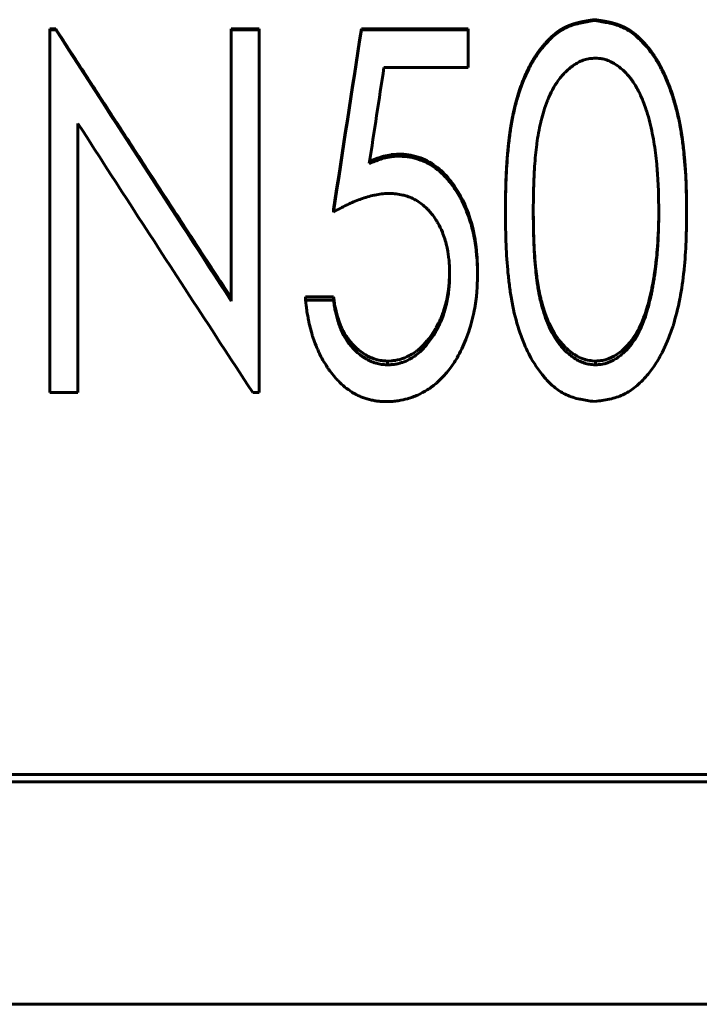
# Model space of a CAD drawing. Header units: millimetres. Extents: x 0 to 420, y 0 to 297.
# Tile 6 of 22: x 113 to 122, y 155 to 167. Entities that reach past the tile are written whole.
import ezdxf

# ---------------------------------------------------------------- set-up
doc = ezdxf.new("R2010")
doc.units = ezdxf.units.MM
doc.linetypes.add('K5LT_BASIC', pattern=[0])
doc.layers.add('Системный слой (1)', color=7, linetype='Continuous', true_color=0x6c6c6c)

# ---------------------------------------------------------------- blocks, each defined once
blk = doc.blocks.new('U9')
at = {"layer": 'Системный слой (1)', "color": 150, "linetype": 'K5LT_BASIC', "lineweight": 60, "true_color": 0x0080ff}
for p, q in [((121.213, 164.553), (121.214, 164.622)), ((121.214, 164.622), (121.214, 164.626)), ((121.211, 164.436), (121.212, 164.502)), ((121.212, 164.502), (121.212, 164.502)), ((121.212, 164.502), (121.212, 164.502)), ((121.213, 164.525), (121.213, 164.553)), ((121.213, 164.513), (121.213, 164.525)), ((121.213, 164.507), (121.213, 164.513)), ((121.213, 164.504), (121.213, 164.507)), ((121.213, 164.503), (121.213, 164.504)), ((121.212, 164.502), (121.213, 164.503)), ((121.212, 164.502), (121.212, 164.502)), ((121.204, 164.276), (121.207, 164.338)), ((121.207, 164.338), (121.208, 164.361)), ((121.208, 164.365), (121.209, 164.37)), ((121.208, 164.363), (121.208, 164.365)), ((121.208, 164.362), (121.208, 164.363)), ((121.208, 164.361), (121.208, 164.362)), ((121.208, 164.361), (121.208, 164.361)), ((121.208, 164.361), (121.208, 164.361)), ((121.209, 164.38), (121.21, 164.399)), ((121.209, 164.37), (121.209, 164.38)), ((121.21, 164.399), (121.211, 164.436)), ((121.199, 164.193), (121.201, 164.22)), ((121.201, 164.226), (121.202, 164.233)), ((121.201, 164.223), (121.201, 164.226)), ((121.201, 164.221), (121.201, 164.223)), ((121.201, 164.22), (121.201, 164.221)), ((121.201, 164.22), (121.201, 164.22)), ((121.201, 164.22), (121.201, 164.22)), ((121.201, 164.22), (121.201, 164.22)), ((121.202, 164.247), (121.204, 164.276)), ((121.202, 164.233), (121.202, 164.247)), ((121.189, 164.087), (121.19, 164.094)), ((121.19, 164.094), (121.192, 164.109)), ((121.192, 164.109), (121.194, 164.138)), ((121.194, 164.138), (121.199, 164.193)), ((121.176, 163.962), (121.179, 163.988)), ((121.179, 163.988), (121.185, 164.045)), ((121.185, 164.045), (121.189, 164.079)), ((121.189, 164.083), (121.189, 164.087)), ((121.189, 164.081), (121.189, 164.083)), ((121.189, 164.08), (121.189, 164.081)), ((121.189, 164.079), (121.189, 164.08)), ((121.189, 164.08), (121.189, 164.08)), ((121.189, 164.079), (121.189, 164.079)), ((121.157, 163.828), (121.162, 163.856)), ((121.162, 163.856), (121.169, 163.909)), ((121.169, 163.909), (121.173, 163.939)), ((121.173, 163.94), (121.174, 163.942)), ((121.173, 163.939), (121.173, 163.94)), ((121.173, 163.94), (121.173, 163.94)), ((121.173, 163.939), (121.173, 163.939)), ((121.173, 163.939), (121.173, 163.939)), ((121.174, 163.945), (121.175, 163.95)), ((121.174, 163.942), (121.174, 163.945)), ((121.175, 163.95), (121.176, 163.962)), ((121.133, 163.691), (121.14, 163.726)), ((121.14, 163.726), (121.153, 163.8)), ((121.153, 163.803), (121.154, 163.807)), ((121.153, 163.801), (121.153, 163.803)), ((121.153, 163.8), (121.153, 163.801)), ((121.153, 163.8), (121.153, 163.8)), ((121.153, 163.8), (121.153, 163.8)), ((121.153, 163.8), (121.153, 163.8)), ((121.154, 163.807), (121.155, 163.814)), ((121.155, 163.814), (121.157, 163.828)), ((121.096, 163.524), (121.128, 163.661)), ((121.128, 163.665), (121.129, 163.668)), ((121.128, 163.663), (121.128, 163.665)), ((121.128, 163.662), (121.128, 163.663)), ((121.128, 163.661), (121.128, 163.662)), ((121.128, 163.661), (121.128, 163.661)), ((121.128, 163.661), (121.128, 163.661)), ((121.128, 163.661), (121.128, 163.661)), ((121.129, 163.668), (121.13, 163.676)), ((121.13, 163.676), (121.133, 163.691))]:
    blk.add_line(p, q, dxfattribs=at)
blk = doc.blocks.new('U23')
at = {"layer": 'Системный слой (1)', "color": 150, "linetype": 'K5LT_BASIC', "lineweight": 60, "true_color": 0x0080ff}
for p, q in [((119.656, 164.627), (119.657, 164.499)), ((119.657, 164.499), (119.657, 164.498)), ((119.657, 164.498), (119.657, 164.498)), ((119.657, 164.498), (119.657, 164.498)), ((119.657, 164.498), (119.658, 164.497)), ((119.658, 164.497), (119.658, 164.495)), ((119.658, 164.495), (119.658, 164.491)), ((119.658, 164.491), (119.658, 164.484)), ((119.658, 164.484), (119.658, 164.469)), ((119.658, 164.469), (119.659, 164.439)), ((119.659, 164.439), (119.66, 164.375)), ((119.66, 164.375), (119.66, 164.367)), ((119.66, 164.367), (119.66, 164.367)), ((119.66, 164.367), (119.66, 164.367)), ((119.66, 164.367), (119.66, 164.366)), ((119.66, 164.366), (119.66, 164.364)), ((119.66, 164.364), (119.66, 164.361)), ((119.66, 164.361), (119.661, 164.354)), ((119.661, 164.354), (119.661, 164.34)), ((119.661, 164.34), (119.662, 164.313)), ((119.662, 164.313), (119.664, 164.262)), ((119.664, 164.262), (119.668, 164.169)), ((119.668, 164.169), (119.673, 164.089)), ((119.673, 164.089), (119.673, 164.089)), ((119.673, 164.089), (119.673, 164.088)), ((119.673, 164.088), (119.673, 164.087)), ((119.673, 164.087), (119.673, 164.086)), ((119.673, 164.086), (119.674, 164.082)), ((119.674, 164.082), (119.674, 164.076)), ((119.674, 164.076), (119.675, 164.062)), ((119.675, 164.062), (119.677, 164.036)), ((119.677, 164.036), (119.681, 163.988)), ((119.681, 163.988), (119.689, 163.902)), ((119.689, 163.902), (119.699, 163.813)), ((119.699, 163.813), (119.699, 163.813)), ((119.699, 163.813), (119.699, 163.813)), ((119.699, 163.813), (119.699, 163.812)), ((119.699, 163.812), (119.7, 163.811)), ((119.7, 163.811), (119.7, 163.808)), ((119.7, 163.808), (119.701, 163.802)), ((119.701, 163.802), (119.702, 163.791)), ((119.702, 163.791), (119.706, 163.769)), ((119.706, 163.769), (119.712, 163.726)), ((119.712, 163.726), (119.72, 163.676)), ((119.72, 163.676), (119.72, 163.675)), ((119.72, 163.675), (119.721, 163.675)), ((119.721, 163.675), (119.721, 163.674)), ((119.721, 163.674), (119.721, 163.673)), ((119.721, 163.673), (119.721, 163.67)), ((119.721, 163.67), (119.722, 163.664)), ((119.722, 163.664), (119.725, 163.652)), ((119.725, 163.652), (119.729, 163.629)), ((119.729, 163.629), (119.738, 163.585)), ((119.738, 163.585), (119.748, 163.542)), ((119.748, 163.542), (119.748, 163.541)), ((119.748, 163.541), (119.748, 163.541)), ((119.748, 163.541), (119.749, 163.54)), ((119.749, 163.54), (119.749, 163.539)), ((119.749, 163.539), (119.75, 163.535)), ((119.75, 163.535), (119.751, 163.529)), ((119.751, 163.529), (119.755, 163.517)), ((119.755, 163.517), (119.761, 163.492)), ((119.761, 163.492), (119.775, 163.444)), ((119.775, 163.444), (119.804, 163.353)), ((119.804, 163.353), (119.833, 163.279)), ((119.833, 163.279), (119.833, 163.279)), ((119.833, 163.279), (119.833, 163.278)), ((119.833, 163.278), (119.833, 163.277)), ((119.833, 163.277), (119.834, 163.276)), ((119.834, 163.276), (119.835, 163.273)), ((119.835, 163.273), (119.838, 163.267)), ((119.838, 163.267), (119.843, 163.255)), ((119.843, 163.255), (119.853, 163.232)), ((119.853, 163.232), (119.874, 163.188)), ((119.874, 163.188), (119.919, 163.107)), ((119.919, 163.107), (119.966, 163.037)), ((119.966, 163.037), (119.966, 163.037)), ((119.966, 163.037), (119.966, 163.037)), ((119.966, 163.037), (119.967, 163.036)), ((119.967, 163.036), (119.967, 163.035)), ((119.967, 163.035), (119.969, 163.033)), ((119.969, 163.033), (119.973, 163.028)), ((119.973, 163.028), (119.979, 163.019)), ((119.979, 163.019), (119.994, 163.002)), ((119.994, 163.002), (120.023, 162.968)), ((120.023, 162.968), (120.057, 162.933)), ((120.057, 162.933), (120.057, 162.933)), ((120.057, 162.933), (120.057, 162.933)), ((120.057, 162.933), (120.058, 162.932)), ((120.058, 162.932), (120.059, 162.931)), ((120.059, 162.931), (120.061, 162.929)), ((120.061, 162.929), (120.065, 162.925)), ((120.065, 162.925), (120.074, 162.917)), ((120.074, 162.917), (120.09, 162.902)), ((120.09, 162.902), (120.125, 162.875)), ((120.125, 162.875), (120.165, 162.846)), ((120.165, 162.846), (120.165, 162.846)), ((120.165, 162.846), (120.166, 162.846)), ((120.166, 162.846), (120.166, 162.845)), ((120.166, 162.845), (120.167, 162.845)), ((120.167, 162.845), (120.17, 162.843)), ((120.17, 162.843), (120.175, 162.84)), ((120.175, 162.84), (120.184, 162.834)), ((120.184, 162.834), (120.203, 162.824)), ((120.203, 162.824), (120.24, 162.805)), ((120.24, 162.805), (120.29, 162.785)), ((120.29, 162.785), (120.29, 162.785)), ((120.29, 162.785), (120.291, 162.785)), ((120.291, 162.785), (120.291, 162.785)), ((120.291, 162.785), (120.292, 162.785)), ((120.292, 162.785), (120.295, 162.784)), ((120.295, 162.784), (120.299, 162.782)), ((120.299, 162.782), (120.309, 162.78)), ((120.309, 162.78), (120.328, 162.775)), ((120.328, 162.775), (120.358, 162.77)), ((120.358, 162.77), (120.358, 162.77)), ((120.358, 162.77), (120.359, 162.77)), ((120.359, 162.77), (120.359, 162.77)), ((120.359, 162.77), (120.36, 162.77)), ((120.36, 162.77), (120.361, 162.77)), ((120.361, 162.77), (120.365, 162.769)), ((120.365, 162.769), (120.372, 162.768)), ((120.372, 162.768), (120.389, 162.767)), ((120.389, 162.767), (120.428, 162.763))]:
    blk.add_line(p, q, dxfattribs=at)
blk = doc.blocks.new('U29')
at = {"layer": 'Системный слой (1)', "color": 150, "linetype": 'K5LT_BASIC', "lineweight": 60, "true_color": 0x0080ff}
for p, q in [((117.798, 165.305), (117.891, 165.324)), ((117.891, 165.324), (117.891, 165.324)), ((117.891, 165.324), (117.891, 165.324)), ((117.891, 165.324), (117.892, 165.324)), ((117.892, 165.324), (117.892, 165.324)), ((117.892, 165.324), (117.893, 165.324)), ((117.893, 165.324), (117.894, 165.325)), ((117.894, 165.325), (117.898, 165.325)), ((117.898, 165.325), (117.905, 165.326)), ((117.905, 165.326), (117.921, 165.327)), ((117.921, 165.327), (117.959, 165.33)), ((117.959, 165.33), (117.986, 165.331)), ((117.624, 165.242), (117.708, 165.276)), ((117.708, 165.276), (117.708, 165.276)), ((117.708, 165.276), (117.708, 165.276)), ((117.708, 165.276), (117.708, 165.276)), ((117.708, 165.276), (117.708, 165.276)), ((117.708, 165.276), (117.709, 165.276)), ((117.709, 165.276), (117.71, 165.277)), ((117.71, 165.277), (117.712, 165.277)), ((117.712, 165.277), (117.716, 165.279)), ((117.716, 165.279), (117.724, 165.281)), ((117.724, 165.281), (117.739, 165.287)), ((117.739, 165.287), (117.771, 165.297)), ((117.771, 165.297), (117.798, 165.305))]:
    blk.add_line(p, q, dxfattribs=at)
blk = doc.blocks.new('U35')
at = {"layer": 'Системный слой (1)', "color": 150, "linetype": 'K5LT_BASIC', "lineweight": 60, "true_color": 0x0080ff}
for p, q in [((118.616, 163.819), (118.617, 163.852)), ((118.617, 163.852), (118.617, 163.866)), ((118.61, 163.719), (118.612, 163.737)), ((118.612, 163.737), (118.614, 163.773)), ((118.614, 163.773), (118.615, 163.794)), ((118.615, 163.795), (118.616, 163.797)), ((118.615, 163.794), (118.615, 163.795)), ((118.615, 163.795), (118.615, 163.795)), ((118.615, 163.794), (118.615, 163.794)), ((118.615, 163.794), (118.615, 163.794)), ((118.616, 163.806), (118.616, 163.819)), ((118.616, 163.8), (118.616, 163.806)), ((118.616, 163.797), (118.616, 163.8)), ((118.592, 163.578), (118.602, 163.649)), ((118.602, 163.649), (118.608, 163.7)), ((118.608, 163.7), (118.608, 163.701)), ((118.608, 163.701), (118.608, 163.701)), ((118.608, 163.701), (118.609, 163.701)), ((118.609, 163.71), (118.61, 163.719)), ((118.609, 163.705), (118.609, 163.71)), ((118.609, 163.703), (118.609, 163.705)), ((118.609, 163.701), (118.609, 163.703)), ((118.567, 163.467), (118.579, 163.515)), ((118.579, 163.517), (118.58, 163.519)), ((118.579, 163.516), (118.579, 163.517)), ((118.579, 163.515), (118.579, 163.516)), ((118.579, 163.515), (118.579, 163.515)), ((118.579, 163.515), (118.579, 163.515)), ((118.58, 163.519), (118.581, 163.523)), ((118.581, 163.523), (118.582, 163.53)), ((118.582, 163.53), (118.586, 163.546)), ((118.586, 163.546), (118.592, 163.578)), ((118.531, 163.351), (118.536, 163.366)), ((118.536, 163.366), (118.547, 163.399)), ((118.547, 163.399), (118.567, 163.467)), ((118.477, 163.229), (118.487, 163.249)), ((118.487, 163.249), (118.487, 163.25)), ((118.487, 163.25), (118.487, 163.25)), ((118.487, 163.25), (118.488, 163.25)), ((118.488, 163.251), (118.489, 163.253)), ((118.488, 163.25), (118.488, 163.251)), ((118.489, 163.253), (118.491, 163.257)), ((118.491, 163.257), (118.495, 163.265)), ((118.495, 163.265), (118.502, 163.281)), ((118.502, 163.281), (118.516, 163.313)), ((118.516, 163.313), (118.525, 163.336)), ((118.525, 163.337), (118.526, 163.339)), ((118.525, 163.336), (118.525, 163.337)), ((118.525, 163.336), (118.525, 163.336)), ((118.525, 163.336), (118.525, 163.336)), ((118.525, 163.336), (118.525, 163.336)), ((118.526, 163.339), (118.528, 163.343)), ((118.528, 163.343), (118.531, 163.351)), ((118.379, 163.068), (118.419, 163.126)), ((118.419, 163.126), (118.444, 163.166)), ((118.444, 163.167), (118.445, 163.168)), ((118.444, 163.166), (118.444, 163.167)), ((118.444, 163.167), (118.444, 163.167)), ((118.444, 163.166), (118.444, 163.166)), ((118.445, 163.168), (118.446, 163.17)), ((118.446, 163.17), (118.448, 163.174)), ((118.448, 163.174), (118.452, 163.181)), ((118.452, 163.181), (118.46, 163.197)), ((118.46, 163.197), (118.477, 163.229)), ((118.293, 162.966), (118.335, 163.013)), ((118.335, 163.013), (118.335, 163.013)), ((118.335, 163.013), (118.336, 163.013)), ((118.336, 163.013), (118.336, 163.014)), ((118.336, 163.014), (118.337, 163.014)), ((118.337, 163.014), (118.338, 163.016)), ((118.338, 163.016), (118.341, 163.019)), ((118.341, 163.019), (118.347, 163.026)), ((118.347, 163.026), (118.358, 163.04)), ((118.358, 163.04), (118.379, 163.068)), ((118.176, 162.866), (118.2, 162.882)), ((118.2, 162.882), (118.2, 162.883)), ((118.2, 162.883), (118.2, 162.883)), ((118.2, 162.883), (118.201, 162.883)), ((118.2, 162.882), (118.2, 162.882)), ((118.201, 162.883), (118.202, 162.884)), ((118.202, 162.884), (118.205, 162.887)), ((118.205, 162.887), (118.211, 162.891)), ((118.211, 162.891), (118.223, 162.9)), ((118.223, 162.9), (118.246, 162.92)), ((118.246, 162.92), (118.293, 162.966)), ((117.846, 162.763), (117.894, 162.766)), ((117.894, 162.766), (117.894, 162.766)), ((117.894, 162.766), (117.894, 162.766)), ((117.894, 162.766), (117.894, 162.766)), ((117.894, 162.766), (117.895, 162.766)), ((117.895, 162.766), (117.896, 162.766)), ((117.896, 162.766), (117.899, 162.766)), ((117.899, 162.766), (117.905, 162.767)), ((117.905, 162.767), (117.916, 162.768)), ((117.916, 162.768), (117.937, 162.771)), ((117.937, 162.771), (117.941, 162.771)), ((117.941, 162.771), (117.941, 162.771)), ((117.941, 162.771), (117.941, 162.771)), ((117.941, 162.771), (117.942, 162.771)), ((117.942, 162.771), (117.943, 162.771)), ((117.943, 162.771), (117.945, 162.772)), ((117.945, 162.772), (117.948, 162.772)), ((117.948, 162.772), (117.956, 162.774)), ((117.956, 162.774), (117.971, 162.777)), ((117.971, 162.777), (118.001, 162.784)), ((118.001, 162.784), (118.033, 162.794)), ((118.033, 162.794), (118.033, 162.794)), ((118.033, 162.794), (118.033, 162.794)), ((118.033, 162.794), (118.034, 162.794)), ((118.034, 162.794), (118.035, 162.795)), ((118.035, 162.795), (118.037, 162.795)), ((118.037, 162.795), (118.04, 162.796)), ((118.04, 162.796), (118.048, 162.799)), ((118.048, 162.799), (118.062, 162.805)), ((118.062, 162.805), (118.092, 162.818)), ((118.092, 162.818), (118.12, 162.832)), ((118.12, 162.832), (118.121, 162.833)), ((118.12, 162.832), (118.12, 162.832)), ((118.12, 162.832), (118.12, 162.832)), ((118.12, 162.832), (118.12, 162.832)), ((118.121, 162.833), (118.123, 162.834)), ((118.123, 162.834), (118.127, 162.836)), ((118.127, 162.836), (118.134, 162.84)), ((118.134, 162.84), (118.149, 162.849)), ((118.149, 162.849), (118.176, 162.866))]:
    blk.add_line(p, q, dxfattribs=at)

msp = doc.modelspace()

# ---------------------------------------------------------------- linework, layer by layer
at = {"layer": 'Системный слой (1)', "color": 150, "linetype": 'K5LT_BASIC', "lineweight": 60, "true_color": 0x0080ff}
for p, q in [((120.417, 166.9875), (120.417, 166.9992)), ((113.6562, 166.8713), (113.6562, 166.8839)), ((113.6562, 166.8839), (113.7292, 166.8839)), ((113.6562, 162.3738), (113.6562, 166.8713)), ((113.6562, 166.8713), (113.7292, 166.8713)), ((113.7292, 166.8713), (113.7292, 166.8839)), ((115.9062, 166.8713), (115.9062, 166.8839)), ((115.9062, 166.8839), (116.2524, 166.8839)), ((115.9062, 166.8713), (116.2524, 166.8713)), ((115.9062, 163.5081), (115.9062, 166.8713)), ((116.2524, 166.8713), (116.2524, 166.8839)), ((116.2524, 162.3738), (116.2524, 166.8713)), ((117.5216, 166.8839), (118.8485, 166.8839)), ((117.5216, 166.8713), (117.5216, 166.8839)), ((117.5216, 166.8713), (118.8485, 166.8713)), ((118.8485, 166.8713), (118.8485, 166.8839)), ((118.8485, 166.4067), (118.8485, 166.8713)), ((118.8485, 166.4067), (117.802, 166.4067)), ((114.0024, 162.3738), (114.0024, 165.7125)), ((117.9859, 165.3053), (117.9859, 165.331)), ((117.1755, 164.6118), (117.1755, 164.6432)), ((119.3101, 164.61), (119.3101, 164.6414)), ((121.5601, 164.61), (121.5601, 164.6414)), ((118.9639, 163.8331), (118.9639, 163.871)), ((116.8293, 163.5585), (117.1755, 163.5585)), ((116.8293, 163.518), (116.8293, 163.5585)), ((116.8293, 163.518), (117.1755, 163.518)), ((117.1755, 163.518), (117.1755, 163.5585)), ((121.0958, 163.5238), (121.0958, 163.483)), ((117.8461, 162.7162), (117.8461, 162.7634)), ((120.4279, 162.7634), (120.4279, 162.7162)), ((114.0024, 162.3738), (113.6562, 162.3738)), ((116.2524, 162.3738), (116.174, 162.3738)), ((131.5216, 157.6322), (104.5216, 157.6322)), ((131.5216, 157.5419), (104.5216, 157.5419)), ((104.5216, 154.781), (131.5216, 154.781))]:
    msp.add_line(p, q, dxfattribs=at)
for points, degree, knots in [([(119.3101, 164.6414), (119.3112, 164.76), (119.3126, 164.8589), (119.3143, 164.9381), (119.3164, 164.9974), (119.3195, 165.0874), (119.3242, 165.1768), (119.3304, 165.2654), (119.3381, 165.3533), (119.3468, 165.4519), (119.357, 165.5438), (119.3688, 165.629), (119.3821, 165.7076), (119.3978, 165.8002), (119.4165, 165.889), (119.4381, 165.9743), (119.4627, 166.0559), (119.5211, 166.2497), (119.5951, 166.4198), (119.6846, 166.5661), (119.7897, 166.6886), (119.8569, 166.7669), (119.9258, 166.8305), (119.9965, 166.8794), (120.0689, 166.9135), (120.1045, 166.9303), (120.1445, 166.9451), (120.189, 166.9578), (120.2378, 166.9686), (120.2573, 166.9729), (120.2786, 166.9771), (120.3017, 166.9813), (120.3268, 166.9854), (120.3417, 166.9879), (120.3617, 166.991), (120.3868, 166.9947), (120.417, 166.9992)], 4, [0, 0, 0, 0, 0, 0.125, 0.125, 0.125, 0.125, 0.25, 0.25, 0.25, 0.25, 0.375, 0.375, 0.375, 0.375, 0.5, 0.5, 0.5, 0.5, 0.75, 0.75, 0.75, 0.75, 0.875, 0.875, 0.875, 0.875, 0.9375, 0.9375, 0.9375, 0.9375, 0.96875, 0.96875, 0.96875, 0.96875, 1, 1, 1, 1, 1]), ([(119.3101, 164.61), (119.3108, 164.6897), (119.3117, 164.7595), (119.3133, 164.8493), (119.3138, 164.8767), (119.3148, 164.9141), (119.3154, 164.9371), (119.316, 164.9577), (119.3164, 164.9677), (119.3164, 164.968), (119.3205, 165.0862), (119.3274, 165.2022), (119.3375, 165.3205), (119.3378, 165.3237), (119.3439, 165.3941), (119.3505, 165.457), (119.3615, 165.5463), (119.3689, 165.6024), (119.3772, 165.6553), (119.3816, 165.6819), (119.3818, 165.6832), (119.3926, 165.7474), (119.4161, 165.8662), (119.4454, 165.9779), (119.4617, 166.0329), (119.4621, 166.0343), (119.5017, 166.1666), (119.5484, 166.285), (119.6301, 166.4445), (119.6876, 166.5433), (119.7526, 166.6304), (119.7875, 166.6718), (119.7883, 166.6727), (119.8345, 166.727), (119.8802, 166.7723), (119.95, 166.829), (119.9734, 166.846), (120.0208, 166.8764), (120.0451, 166.8899), (120.1149, 166.923), (120.1692, 166.9411), (120.2338, 166.9558), (120.2362, 166.9564), (120.263, 166.9623), (120.2916, 166.9678), (120.3247, 166.9733), (120.3262, 166.9736), (120.3467, 166.977), (120.3768, 166.9816), (120.417, 166.9875)], 3, [0, 0, 0, 0, 0.0625, 0.0625, 0.09375, 0.09375, 0.109375, 0.12402344, 0.12402344, 0.125, 0.125, 0.24609375, 0.24609375, 0.25, 0.25, 0.3125, 0.3125, 0.34375, 0.37304687, 0.37304687, 0.375, 0.375, 0.4375, 0.49804687, 0.49804687, 0.5, 0.5, 0.625, 0.625, 0.6875, 0.74804687, 0.74804687, 0.75, 0.75, 0.8125, 0.8125, 0.84375, 0.84375, 0.875, 0.875, 0.93554687, 0.93554687, 0.9375, 0.9375, 0.96777344, 0.96777344, 0.96875, 0.96875, 0.99999997, 0.99999997, 0.99999997, 0.99999997]), ([(120.417, 166.9992), (120.4474, 166.9949), (120.4726, 166.9912), (120.4927, 166.9882), (120.5077, 166.9858), (120.5328, 166.9818), (120.5561, 166.9777), (120.5776, 166.9736), (120.5972, 166.9693), (120.6464, 166.9588), (120.6911, 166.9462), (120.7315, 166.9317), (120.7675, 166.9151), (120.8408, 166.8813), (120.9125, 166.8328), (120.9823, 166.7697), (121.0505, 166.6919), (121.1068, 166.6277), (121.1589, 166.5564), (121.2069, 166.4781), (121.2508, 166.3929), (121.2889, 166.3188), (121.3242, 166.2386), (121.3569, 166.1523), (121.3869, 166.0599), (121.4145, 165.9749), (121.4386, 165.8885), (121.4593, 165.8009), (121.4764, 165.712), (121.4914, 165.6343), (121.5049, 165.5492), (121.5167, 165.4566), (121.527, 165.3567), (121.5364, 165.2655), (121.5439, 165.1755), (121.5494, 165.0868), (121.553, 164.9992), (121.5555, 164.9396), (121.5575, 164.8601), (121.559, 164.7606), (121.5601, 164.6414)], 4, [0, 0, 0, 0, 0, 0.03125, 0.03125, 0.03125, 0.03125, 0.0625, 0.0625, 0.0625, 0.0625, 0.125, 0.125, 0.125, 0.125, 0.25, 0.25, 0.25, 0.25, 0.375, 0.375, 0.375, 0.375, 0.5, 0.5, 0.5, 0.5, 0.625, 0.625, 0.625, 0.625, 0.75, 0.75, 0.75, 0.75, 0.875, 0.875, 0.875, 0.875, 1, 1, 1, 1, 1]), ([(120.417, 166.9875), (120.4561, 166.9819), (120.4857, 166.9776), (120.5065, 166.9742), (120.5067, 166.9742), (120.5391, 166.969), (120.5672, 166.9638), (120.5939, 166.9582), (120.5952, 166.9579), (120.63, 166.9504), (120.6605, 166.9423), (120.7173, 166.924), (120.743, 166.9141), (120.8164, 166.88), (120.8644, 166.8499), (120.9351, 166.7937), (120.9804, 166.7538), (121.0249, 166.7069), (121.0476, 166.681), (121.0493, 166.6791), (121.088, 166.6345), (121.1567, 166.544), (121.2176, 166.4402), (121.2471, 166.3833), (121.2492, 166.3792), (121.2762, 166.3263), (121.3227, 166.2239), (121.3642, 166.1099), (121.3844, 166.0481), (121.3857, 166.044), (121.4053, 165.9832), (121.4376, 165.8712), (121.4633, 165.7567), (121.475, 165.697), (121.4758, 165.6928), (121.4864, 165.6373), (121.4957, 165.5813), (121.5083, 165.4918), (121.5158, 165.434), (121.5227, 165.373), (121.5262, 165.3396), (121.5266, 165.3351), (121.5394, 165.2096), (121.5481, 165.0904), (121.553, 164.9726), (121.553, 164.9714), (121.5563, 164.8906), (121.5587, 164.7703), (121.5601, 164.61)], 3, [0, 0, 0, 0, 0.0302734, 0.0302734, 0.03125, 0.03125, 0.0605469, 0.0605469, 0.0625, 0.0625, 0.09375, 0.09375, 0.125, 0.125, 0.1875, 0.1875, 0.21875, 0.2480469, 0.2480469, 0.25, 0.25, 0.3125, 0.3710938, 0.3710938, 0.375, 0.375, 0.4375, 0.4960938, 0.4960938, 0.5, 0.5, 0.5625, 0.6210938, 0.6210938, 0.625, 0.625, 0.6875, 0.6875, 0.71875, 0.7460938, 0.7460938, 0.75, 0.75, 0.8740234, 0.8740234, 0.875, 0.875, 1, 1, 1, 1]), ([(120.4279, 166.5228), (120.3988, 166.5206), (120.3766, 166.5185), (120.3602, 166.5164), (120.3597, 166.5163), (120.3341, 166.5128), (120.3109, 166.5075), (120.2691, 166.4942), (120.23, 166.4783), (120.1909, 166.4559), (120.1701, 166.4424), (120.1672, 166.4405), (120.1462, 166.4263), (120.1141, 166.4023), (120.0831, 166.3748), (120.0656, 166.3582), (120.0609, 166.3537), (120.0262, 166.3193), (119.9975, 166.2861), (119.9693, 166.2478), (119.9673, 166.2452), (119.9408, 166.2086), (119.8954, 166.1354), (119.8553, 166.0494), (119.8359, 166.0018), (119.8346, 165.9985), (119.8163, 165.9529), (119.787, 165.8708), (119.763, 165.7857), (119.7515, 165.7396), (119.75, 165.7333), (119.7385, 165.6854), (119.7207, 165.5996), (119.7066, 165.5071), (119.7003, 165.4577), (119.6999, 165.4542), (119.6942, 165.4086), (119.6845, 165.3204), (119.6767, 165.2253), (119.6732, 165.1752), (119.6731, 165.1733), (119.6703, 165.1328), (119.6678, 165.0898), (119.6647, 165.0197), (119.6627, 164.9719), (119.6611, 164.9206), (119.6603, 164.8936), (119.6603, 164.8924), (119.6583, 164.8225), (119.657, 164.7291), (119.6562, 164.6118)], 3, [0.00000005, 0.00000005, 0.00000005, 0.00000005, 0.02929688, 0.02929688, 0.03125, 0.03125, 0.0625, 0.0625, 0.09375, 0.12109375, 0.12109375, 0.125, 0.125, 0.15625, 0.1796875, 0.1796875, 0.1875, 0.1875, 0.24609375, 0.24609375, 0.25, 0.25, 0.3125, 0.37109375, 0.37109375, 0.375, 0.375, 0.4375, 0.4921875, 0.4921875, 0.5, 0.5, 0.5625, 0.62109375, 0.62109375, 0.625, 0.625, 0.6875, 0.74804688, 0.74804688, 0.75, 0.75, 0.8125, 0.8125, 0.84375, 0.87402344, 0.87402344, 0.875, 0.875, 1, 1, 1, 1]), ([(121.2139, 164.6118), (121.2135, 164.672), (121.2128, 164.7255), (121.2116, 164.7954), (121.2107, 164.8373), (121.2097, 164.8728), (121.2091, 164.8895), (121.2091, 164.8901), (121.2073, 164.9402), (121.2031, 165.0296), (121.1969, 165.1152), (121.193, 165.16), (121.1926, 165.1652), (121.1836, 165.2663), (121.1725, 165.3586), (121.1513, 165.495), (121.1432, 165.5407), (121.1248, 165.6323), (121.1144, 165.6787), (121.0918, 165.7705), (121.079, 165.8155), (121.061, 165.8708), (121.0572, 165.8821), (121.0424, 165.9253), (121.0315, 165.9555), (121.0195, 165.9867), (121.0186, 165.9888), (121.0081, 166.0159), (120.9904, 166.0584), (120.9723, 166.0962), (120.9625, 166.1152), (120.9614, 166.1173), (120.938, 166.162), (120.9135, 166.2023), (120.8742, 166.2586), (120.8601, 166.2769), (120.83, 166.3126), (120.8143, 166.3297), (120.7797, 166.3642), (120.7468, 166.3944), (120.7127, 166.4206), (120.6943, 166.4336), (120.6923, 166.435), (120.6689, 166.4511), (120.6378, 166.4697), (120.6068, 166.4842), (120.5861, 166.4929), (120.5761, 166.4966), (120.5454, 166.5068), (120.5242, 166.5118), (120.5004, 166.5155), (120.4984, 166.5158), (120.4821, 166.5182), (120.4589, 166.5204), (120.4279, 166.5228)], 3, [0, 0, 0, 0, 0.0625, 0.0625, 0.09375, 0.1230469, 0.1230469, 0.125, 0.125, 0.1875, 0.2421875, 0.2421875, 0.25, 0.25, 0.375, 0.375, 0.4375, 0.4375, 0.5, 0.5, 0.5625, 0.5625, 0.578125, 0.578125, 0.6210938, 0.6210938, 0.625, 0.625, 0.65625, 0.6835938, 0.6835938, 0.6875, 0.6875, 0.75, 0.75, 0.78125, 0.78125, 0.8125, 0.8125, 0.84375, 0.8710938, 0.8710938, 0.875, 0.875, 0.90625, 0.921875, 0.921875, 0.9375, 0.9375, 0.9667969, 0.9667969, 0.96875, 0.96875, 1, 1, 1, 1]), ([(117.9859, 165.331), (118.013, 165.3301), (118.0334, 165.3292), (118.0471, 165.3284), (118.069, 165.327), (118.0894, 165.325), (118.108, 165.3222), (118.1468, 165.3165), (118.1865, 165.307), (118.2271, 165.2938), (118.3046, 165.2686), (118.3769, 165.2313), (118.4438, 165.1821), (118.5065, 165.1359), (118.5646, 165.0798), (118.6179, 165.014), (118.6427, 164.9834), (118.6671, 164.95), (118.691, 164.9139), (118.7136, 164.8798), (118.7346, 164.8451), (118.754, 164.8097), (118.8281, 164.6744), (118.8828, 164.5222), (118.9181, 164.3533), (118.934, 164.2771), (118.9458, 164.1971), (118.9533, 164.1132), (118.9568, 164.0741), (118.9594, 164.0337), (118.961, 163.9922), (118.962, 163.9653), (118.963, 163.9249), (118.9639, 163.871)], 3, [0, 0, 0, 0, 0.03125, 0.03125, 0.03125, 0.0625, 0.0625, 0.0625, 0.125, 0.125, 0.125, 0.25, 0.25, 0.25, 0.375, 0.375, 0.375, 0.4375, 0.4375, 0.4375, 0.5, 0.5, 0.5, 0.75, 0.75, 0.75, 0.875, 0.875, 0.875, 0.9375, 0.9375, 0.9375, 1, 1, 1, 1]), ([(117.6199, 165.214), (117.6393, 165.2222), (117.6724, 165.2359), (117.6965, 165.2454), (117.7067, 165.2492), (117.707, 165.2493), (117.7343, 165.2596), (117.7607, 165.2683), (117.7908, 165.2768), (117.7941, 165.2777), (117.8299, 165.2875), (117.8591, 165.2938), (117.8876, 165.298), (117.8898, 165.2983), (117.9124, 165.3014), (117.9439, 165.3037), (117.9859, 165.3053)], 3, [0.00000012, 0.00000012, 0.00000012, 0.00000012, 0.125, 0.2421875, 0.2421875, 0.25, 0.25, 0.46875, 0.46875, 0.5, 0.5, 0.734375, 0.734375, 0.75, 0.75, 0.99999952, 0.99999952, 0.99999952, 0.99999952]), ([(117.9859, 165.3053), (118.0113, 165.3045), (118.0308, 165.3037), (118.0454, 165.3028), (118.0457, 165.3028), (118.0581, 165.302), (118.0687, 165.3012), (118.089, 165.2991), (118.0983, 165.2979), (118.1274, 165.2936), (118.1569, 165.2878), (118.1868, 165.28), (118.2069, 165.2742), (118.2174, 165.271), (118.2659, 165.2551), (118.3314, 165.2276), (118.3929, 165.1907), (118.427, 165.1674), (118.4358, 165.1611), (118.4757, 165.1314), (118.5218, 165.092), (118.565, 165.047), (118.5932, 165.0157), (118.6054, 165.0013), (118.6368, 164.9622), (118.6554, 164.9372), (118.6797, 164.9018), (118.6854, 164.8933), (118.708, 164.859), (118.724, 164.8328), (118.7442, 164.7975), (118.7493, 164.7882), (118.791, 164.7114), (118.8232, 164.6389), (118.8643, 164.5239), (118.8876, 164.45), (118.9067, 164.3724), (118.9159, 164.3301), (118.9171, 164.3243), (118.9261, 164.281), (118.939, 164.2072), (118.9483, 164.1299), (118.9524, 164.0879), (118.9529, 164.0823), (118.9567, 164.0391), (118.9592, 163.9997), (118.9609, 163.9579), (118.9609, 163.9561), (118.962, 163.9281), (118.963, 163.8874), (118.9639, 163.8331)], 3, [0, 0, 0, 0, 0.0292969, 0.0292969, 0.03125, 0.03125, 0.046875, 0.046875, 0.0625, 0.0625, 0.09375, 0.109375, 0.109375, 0.125, 0.125, 0.1875, 0.234375, 0.234375, 0.25, 0.25, 0.3125, 0.34375, 0.34375, 0.375, 0.375, 0.421875, 0.421875, 0.4375, 0.4375, 0.484375, 0.484375, 0.5, 0.5, 0.625, 0.625, 0.6875, 0.7421875, 0.7421875, 0.75, 0.75, 0.8125, 0.8671875, 0.8671875, 0.875, 0.875, 0.9355469, 0.9355469, 0.9375, 0.9375, 1, 1, 1, 1]), ([(117.8642, 164.8427), (117.8269, 164.8416), (117.7978, 164.8399), (117.7753, 164.8375), (117.7743, 164.8374), (117.7469, 164.8342), (117.7188, 164.8295), (117.6863, 164.8227), (117.6839, 164.8222), (117.655, 164.816), (117.6004, 164.802), (117.5416, 164.7826), (117.5102, 164.7713), (117.5079, 164.7704), (117.4809, 164.7605), (117.4307, 164.7404), (117.3758, 164.7156), (117.3454, 164.7011), (117.3412, 164.6992), (117.3106, 164.6844), (117.2841, 164.671), (117.2575, 164.6569), (117.2564, 164.6563), (117.2379, 164.6464), (117.2111, 164.6317), (117.1755, 164.6118)], 3, [0, 0, 0, 0, 0.1171875, 0.1171875, 0.125, 0.125, 0.2421875, 0.2421875, 0.25, 0.25, 0.375, 0.4921875, 0.4921875, 0.5, 0.5, 0.625, 0.734375, 0.734375, 0.75, 0.75, 0.87109375, 0.87109375, 0.875, 0.875, 0.99999968, 0.99999968, 0.99999968, 0.99999968]), ([(118.6178, 163.8502), (118.6173, 163.8695), (118.6169, 163.8864), (118.6162, 163.9082), (118.6158, 163.9207), (118.6154, 163.931), (118.6152, 163.936), (118.6152, 163.9363), (118.6142, 163.9605), (118.6128, 163.9826), (118.6105, 164.0106), (118.6099, 164.017), (118.605, 164.0674), (118.5985, 164.1104), (118.5869, 164.1676), (118.5839, 164.1815), (118.5664, 164.2546), (118.5487, 164.3104), (118.5117, 164.4014), (118.4926, 164.4401), (118.4626, 164.4913), (118.4551, 164.5037), (118.4295, 164.5433), (118.3988, 164.5863), (118.3665, 164.6238), (118.3476, 164.6439), (118.3431, 164.6485), (118.318, 164.6736), (118.2775, 164.709), (118.2318, 164.7401), (118.2061, 164.7556), (118.2026, 164.7576), (118.1755, 164.7734), (118.1307, 164.795), (118.0816, 164.8114), (118.0523, 164.8195), (118.0445, 164.8215), (118.0104, 164.8298), (117.9826, 164.8346), (117.9532, 164.8377), (117.952, 164.8378), (117.9321, 164.8399), (117.903, 164.8415), (117.8642, 164.8427)], 3, [0, 0, 0, 0, 0.03125, 0.03125, 0.046875, 0.06054688, 0.06054688, 0.0625, 0.0625, 0.109375, 0.109375, 0.125, 0.125, 0.21875, 0.21875, 0.25, 0.25, 0.375, 0.375, 0.46875, 0.46875, 0.5, 0.5, 0.5625, 0.609375, 0.609375, 0.625, 0.625, 0.6875, 0.7421875, 0.7421875, 0.75, 0.75, 0.8125, 0.859375, 0.859375, 0.875, 0.875, 0.93554688, 0.93554688, 0.9375, 0.9375, 0.99999986, 0.99999986, 0.99999986, 0.99999986]), ([(120.417, 162.2598), (120.3781, 162.2653), (120.3487, 162.2696), (120.3281, 162.2728), (120.3279, 162.2728), (120.2957, 162.2779), (120.2677, 162.283), (120.2412, 162.2885), (120.2399, 162.2888), (120.2054, 162.2961), (120.175, 162.3041), (120.1187, 162.3221), (120.0931, 162.3319), (120.0208, 162.3655), (119.9735, 162.3952), (119.9039, 162.4509), (119.8593, 162.4904), (119.8156, 162.5369), (119.7933, 162.5626), (119.7916, 162.5646), (119.7212, 162.6464), (119.6594, 162.7391), (119.5781, 162.8962), (119.5285, 163.0052), (119.4861, 163.126), (119.4664, 163.1904), (119.4657, 163.1927), (119.433, 163.3006), (119.4063, 163.4143), (119.3848, 163.5374), (119.3844, 163.5396), (119.3751, 163.594), (119.3589, 163.7023), (119.3458, 163.8222), (119.3398, 163.8871), (119.3394, 163.8916), (119.3284, 164.0119), (119.3209, 164.1299), (119.3166, 164.2501), (119.3165, 164.2514), (119.3137, 164.3314), (119.3115, 164.4507), (119.3101, 164.61)], 3, [0.00000004, 0.00000004, 0.00000004, 0.00000004, 0.03027344, 0.03027344, 0.03125, 0.03125, 0.06054688, 0.06054688, 0.0625, 0.0625, 0.09375, 0.09375, 0.125, 0.125, 0.1875, 0.1875, 0.21875, 0.24804688, 0.24804688, 0.25, 0.25, 0.375, 0.375, 0.4375, 0.49804688, 0.49804688, 0.5, 0.5, 0.62304688, 0.62304688, 0.625, 0.625, 0.6875, 0.74609375, 0.74609375, 0.75, 0.75, 0.87402344, 0.87402344, 0.875, 0.875, 1, 1, 1, 1]), ([(119.6562, 164.6118), (119.6566, 164.5496), (119.657, 164.501), (119.6576, 164.4616), (119.6576, 164.4575), (119.6577, 164.4496), (119.6578, 164.4432), (119.6585, 164.4042), (119.6595, 164.358), (119.661, 164.3096), (119.6616, 164.2912), (119.6618, 164.2843), (119.6631, 164.2438), (119.6654, 164.1866), (119.6691, 164.1134), (119.6717, 164.0733), (119.6731, 164.0541), (119.6731, 164.0539), (119.6775, 163.9921), (119.6819, 163.9386), (119.6884, 163.8691), (119.6926, 163.8278), (119.6968, 163.7932), (119.699, 163.7771), (119.6991, 163.7764), (119.702, 163.7547), (119.7068, 163.7217), (119.7125, 163.685), (119.7164, 163.6598), (119.7184, 163.6479), (119.7281, 163.5916), (119.7367, 163.5492), (119.7469, 163.5063), (119.7475, 163.504), (119.7602, 163.4517), (119.7859, 163.3599), (119.8156, 163.2777), (119.8317, 163.2384), (119.8321, 163.2375), (119.8525, 163.188), (119.8932, 163.1022), (119.9383, 163.0302), (119.9627, 162.9965), (119.964, 162.9947), (119.9901, 162.9594), (120.0164, 162.9285), (120.0488, 162.8954), (120.0526, 162.8916), (120.0744, 162.8702), (120.1076, 162.8406), (120.1419, 162.8152), (120.1605, 162.8027), (120.1625, 162.8014), (120.1862, 162.7859), (120.2176, 162.768), (120.2487, 162.7539), (120.2695, 162.7455), (120.2794, 162.7418), (120.3103, 162.7317), (120.3315, 162.7268), (120.3552, 162.7232), (120.3573, 162.7229), (120.3735, 162.7206), (120.3967, 162.7184), (120.4279, 162.7162)], 3, [0, 0, 0, 0, 0.0625, 0.0625, 0.0703125, 0.0703125, 0.078125, 0.078125, 0.125, 0.140625, 0.140625, 0.1484375, 0.1484375, 0.1875, 0.21875, 0.24902344, 0.24902344, 0.25, 0.25, 0.3125, 0.3125, 0.34375, 0.37304688, 0.37304688, 0.375, 0.375, 0.40625, 0.421875, 0.421875, 0.4375, 0.4375, 0.49609375, 0.49609375, 0.5, 0.5, 0.5625, 0.62304688, 0.62304688, 0.625, 0.625, 0.6875, 0.74609375, 0.74609375, 0.75, 0.75, 0.8046875, 0.8046875, 0.8125, 0.8125, 0.84375, 0.87109375, 0.87109375, 0.875, 0.875, 0.90625, 0.921875, 0.921875, 0.9375, 0.9375, 0.96679688, 0.96679688, 0.96875, 0.96875, 0.99999995, 0.99999995, 0.99999995, 0.99999995]), ([(121.5601, 164.61), (121.5593, 164.5299), (121.5583, 164.4599), (121.5565, 164.37), (121.5552, 164.3159), (121.5537, 164.2715), (121.5529, 164.2514), (121.5529, 164.2511), (121.5482, 164.1318), (121.5402, 164.016), (121.5284, 163.899), (121.5281, 163.8958), (121.5148, 163.7663), (121.4984, 163.6514), (121.4779, 163.5434), (121.4773, 163.5405), (121.454, 163.4203), (121.4254, 163.3082), (121.3898, 163.1968), (121.3888, 163.1937), (121.3677, 163.1285), (121.3265, 163.0158), (121.2799, 162.9146), (121.2545, 162.8653), (121.2532, 162.8627), (121.2222, 162.8033), (121.1604, 162.6998), (121.0901, 162.6092), (121.0523, 162.5664), (121.0513, 162.5653), (121.0043, 162.5126), (120.9579, 162.4687), (120.8872, 162.4137), (120.8634, 162.3971), (120.8154, 162.3677), (120.7908, 162.3546), (120.7429, 162.3327), (120.6923, 162.3134), (120.6334, 162.2978), (120.601, 162.2907), (120.5985, 162.2901), (120.5716, 162.2843), (120.5429, 162.279), (120.5097, 162.2737), (120.5082, 162.2734), (120.4876, 162.2701), (120.4574, 162.2656), (120.417, 162.2598)], 3, [0, 0, 0, 0, 0.0625, 0.0625, 0.09375, 0.1240234, 0.1240234, 0.125, 0.125, 0.2460938, 0.2460938, 0.25, 0.25, 0.3710938, 0.3710938, 0.375, 0.375, 0.4960938, 0.4960938, 0.5, 0.5, 0.5625, 0.6210938, 0.6210938, 0.625, 0.625, 0.6875, 0.7480469, 0.7480469, 0.75, 0.75, 0.8125, 0.8125, 0.84375, 0.84375, 0.875, 0.875, 0.90625, 0.9355469, 0.9355469, 0.9375, 0.9375, 0.9677734, 0.9677734, 0.96875, 0.96875, 1, 1, 1, 1]), ([(121.0958, 163.483), (121.1032, 163.5132), (121.1095, 163.5399), (121.1174, 163.5744), (121.121, 163.5904), (121.124, 163.6043), (121.1258, 163.6131), (121.1266, 163.6168), (121.1311, 163.6392), (121.135, 163.6598), (121.1413, 163.6948), (121.1451, 163.7163), (121.1491, 163.7399), (121.1514, 163.7539), (121.1521, 163.7578), (121.1569, 163.7866), (121.1636, 163.8294), (121.1691, 163.869), (121.1719, 163.8909), (121.1726, 163.8968), (121.1756, 163.9209), (121.18, 163.9584), (121.1846, 164.0024), (121.1874, 164.0291), (121.1881, 164.0365), (121.1913, 164.0686), (121.1947, 164.1056), (121.1975, 164.1403), (121.1992, 164.1629), (121.2, 164.1742), (121.2021, 164.2056), (121.2044, 164.2446), (121.2065, 164.2879), (121.2076, 164.3137), (121.2079, 164.3207), (121.2102, 164.3747), (121.2116, 164.4208), (121.2124, 164.4664), (121.2125, 164.4682), (121.2131, 164.5009), (121.2135, 164.5484), (121.2139, 164.6118)], 3, [0, 0, 0, 0, 0.0625, 0.0625, 0.09375, 0.109375, 0.109375, 0.125, 0.125, 0.1875, 0.1875, 0.21875, 0.2421875, 0.2421875, 0.25, 0.25, 0.3125, 0.359375, 0.359375, 0.375, 0.375, 0.4375, 0.484375, 0.484375, 0.5, 0.5, 0.5625, 0.59375, 0.59375, 0.625, 0.625, 0.6875, 0.734375, 0.734375, 0.75, 0.75, 0.8710938, 0.8710938, 0.875, 0.875, 1, 1, 1, 1]), ([(117.8461, 162.7162), (117.8659, 162.717), (117.881, 162.7178), (117.8923, 162.7186), (117.8925, 162.7186), (117.9021, 162.7193), (117.9102, 162.72), (117.926, 162.7218), (117.9332, 162.7227), (117.9561, 162.7264), (117.9791, 162.7311), (118.0022, 162.7374), (118.0175, 162.7419), (118.0257, 162.7445), (118.0619, 162.7567), (118.0905, 162.7694), (118.1414, 162.7973), (118.1619, 162.8098), (118.1874, 162.8272), (118.194, 162.8319), (118.222, 162.8527), (118.2643, 162.8888), (118.3068, 162.9342), (118.3296, 162.9608), (118.3328, 162.9645), (118.3708, 163.01), (118.4029, 163.0548), (118.4356, 163.1088), (118.4398, 163.116), (118.4584, 163.1483), (118.473, 163.1762), (118.5016, 163.2363), (118.5143, 163.2658), (118.5352, 163.3203), (118.5541, 163.376), (118.5703, 163.4371), (118.578, 163.47), (118.5785, 163.4725), (118.5851, 163.5011), (118.5955, 163.5555), (118.6037, 163.6174), (118.6075, 163.6522), (118.608, 163.657), (118.6117, 163.6923), (118.6139, 163.7228), (118.6153, 163.7535), (118.6154, 163.7548), (118.6163, 163.7765), (118.6171, 163.808), (118.6178, 163.8502)], 3, [0, 0, 0, 0, 0.0292969, 0.0292969, 0.03125, 0.03125, 0.046875, 0.046875, 0.0625, 0.0625, 0.09375, 0.109375, 0.109375, 0.125, 0.125, 0.1875, 0.1875, 0.234375, 0.234375, 0.25, 0.25, 0.3125, 0.3671875, 0.3671875, 0.375, 0.375, 0.484375, 0.484375, 0.5, 0.5, 0.5625, 0.5625, 0.625, 0.625, 0.6875, 0.7460938, 0.7460938, 0.75, 0.75, 0.8125, 0.8671875, 0.8671875, 0.875, 0.875, 0.9355469, 0.9355469, 0.9375, 0.9375, 1, 1, 1, 1]), ([(118.9639, 163.8331), (118.9632, 163.803), (118.9626, 163.7767), (118.9616, 163.7429), (118.9609, 163.7228), (118.9603, 163.7064), (118.9599, 163.6987), (118.9599, 163.6985), (118.958, 163.6555), (118.9552, 163.6158), (118.951, 163.5734), (118.9505, 163.5684), (118.9416, 163.4858), (118.9286, 163.4083), (118.9085, 163.3192), (118.906, 163.3086), (118.8806, 163.2037), (118.826, 163.0299), (118.7514, 162.875), (118.7086, 162.8011), (118.7074, 162.799), (118.6819, 162.7555), (118.6377, 162.6879), (118.5896, 162.6277), (118.5612, 162.595), (118.5543, 162.5873), (118.5201, 162.5503), (118.4919, 162.5228), (118.4578, 162.4931), (118.4538, 162.4896), (118.4309, 162.4702), (118.4036, 162.4485), (118.3765, 162.4291), (118.3585, 162.4167), (118.3499, 162.411), (118.3037, 162.3816), (118.2624, 162.3596), (118.2002, 162.3318), (118.1609, 162.3159), (118.1208, 162.3029), (118.0993, 162.2966), (118.0963, 162.2958), (118.0602, 162.2857), (118.022, 162.2777), (117.9733, 162.2702), (117.9668, 162.2692), (117.9384, 162.2652), (117.9172, 162.263), (117.8959, 162.2618), (117.8942, 162.2617), (117.8783, 162.2608), (117.8557, 162.2602), (117.8254, 162.2598)], 3, [0, 0, 0, 0, 0.03125, 0.03125, 0.046875, 0.06152344, 0.06152344, 0.0625, 0.0625, 0.1171875, 0.1171875, 0.125, 0.125, 0.234375, 0.234375, 0.25, 0.25, 0.375, 0.49609375, 0.49609375, 0.5, 0.5, 0.5625, 0.609375, 0.609375, 0.625, 0.625, 0.6796875, 0.6796875, 0.6875, 0.6875, 0.71875, 0.734375, 0.734375, 0.75, 0.75, 0.8125, 0.8125, 0.84375, 0.87109375, 0.87109375, 0.875, 0.875, 0.9296875, 0.9296875, 0.9375, 0.9375, 0.96679688, 0.96679688, 0.96875, 0.96875, 0.99999986, 0.99999986, 0.99999986, 0.99999986]), ([(117.8254, 162.2598), (117.8024, 162.2605), (117.7848, 162.2611), (117.7716, 162.2617), (117.7713, 162.2617), (117.7501, 162.2629), (117.7315, 162.2646), (117.6984, 162.269), (117.6725, 162.2735), (117.6449, 162.2797), (117.6261, 162.2842), (117.616, 162.2868), (117.5881, 162.2944), (117.5701, 162.3), (117.5354, 162.3122), (117.5189, 162.3188), (117.4861, 162.3334), (117.4575, 162.3475), (117.4293, 162.3636), (117.4133, 162.3733), (117.409, 162.3759), (117.3454, 162.416), (117.289, 162.462), (117.2294, 162.5234), (117.2228, 162.5303), (117.2098, 162.5444), (117.2041, 162.5507), (117.1747, 162.5842), (117.1435, 162.6234), (117.1138, 162.6656), (117.1032, 162.6813), (117.1004, 162.6855), (117.0608, 162.745), (117.0271, 162.8047), (116.9948, 162.8725), (116.9926, 162.8771), (116.9763, 162.9122), (116.9505, 162.9735), (116.9274, 163.0402), (116.9157, 163.0771), (116.9142, 163.0821), (116.8941, 163.1474), (116.8783, 163.2095), (116.8637, 163.2818), (116.8618, 163.2912), (116.8538, 163.3339), (116.8481, 163.3689), (116.8429, 163.4063), (116.8427, 163.4079), (116.8393, 163.4329), (116.8349, 163.4693), (116.8293, 163.518)], 3, [0, 0, 0, 0, 0.0292969, 0.0292969, 0.03125, 0.03125, 0.0625, 0.0625, 0.09375, 0.109375, 0.109375, 0.125, 0.125, 0.15625, 0.15625, 0.1875, 0.1875, 0.21875, 0.2421875, 0.2421875, 0.25, 0.25, 0.375, 0.375, 0.390625, 0.390625, 0.40625, 0.40625, 0.46875, 0.4921875, 0.4921875, 0.5, 0.5, 0.6171875, 0.6171875, 0.625, 0.625, 0.6875, 0.7421875, 0.7421875, 0.75, 0.75, 0.859375, 0.859375, 0.875, 0.875, 0.9355469, 0.9355469, 0.9375, 0.9375, 1, 1, 1, 1]), ([(117.1755, 163.5585), (117.1851, 163.4965), (117.1933, 163.45), (117.1998, 163.4191), (117.2099, 163.3714), (117.2222, 163.3259), (117.2367, 163.2825), (117.2532, 163.2332), (117.2708, 163.1895), (117.2896, 163.1512), (117.3089, 163.1118), (117.3338, 163.0717), (117.3643, 163.0309), (117.423, 162.9522), (117.4928, 162.8889), (117.5738, 162.8407), (117.613, 162.8174), (117.6567, 162.7984), (117.7047, 162.7839), (117.7294, 162.7764), (117.7527, 162.7712), (117.7746, 162.7684), (117.7902, 162.7663), (117.814, 162.7647), (117.8461, 162.7634)], 3, [0, 0, 0, 0, 0.125, 0.125, 0.125, 0.25, 0.25, 0.25, 0.375, 0.375, 0.375, 0.5, 0.5, 0.5, 0.75, 0.75, 0.75, 0.875, 0.875, 0.875, 0.9375, 0.9375, 0.9375, 1, 1, 1, 1]), ([(117.1755, 163.518), (117.1803, 163.4867), (117.1847, 163.4594), (117.1908, 163.4242), (117.1945, 163.4041), (117.1977, 163.3874), (117.1994, 163.3793), (117.1995, 163.3788), (117.2093, 163.3323), (117.2207, 163.2891), (117.2349, 163.2451), (117.2357, 163.2427), (117.2449, 163.2148), (117.2577, 163.1796), (117.2711, 163.1475), (117.2802, 163.1269), (117.2847, 163.1172), (117.3041, 163.0774), (117.3217, 163.0472), (117.3494, 163.0064), (117.3569, 162.9958), (117.3936, 162.9462), (117.4258, 162.9104), (117.4781, 162.8625), (117.5054, 162.84), (117.5342, 162.8196), (117.5537, 162.8065), (117.564, 162.8), (117.5934, 162.7824), (117.6245, 162.7664), (117.6581, 162.7529), (117.681, 162.7444), (117.6923, 162.7406), (117.7171, 162.7331), (117.7397, 162.7271), (117.7609, 162.7231), (117.7719, 162.7215), (117.7736, 162.7213), (117.7903, 162.7191), (117.8141, 162.7174), (117.8461, 162.7162)], 3, [0, 0, 0, 0, 0.0625, 0.0625, 0.09375, 0.12109375, 0.12109375, 0.125, 0.125, 0.2421875, 0.2421875, 0.25, 0.25, 0.3125, 0.34375, 0.34375, 0.375, 0.375, 0.46875, 0.46875, 0.5, 0.5, 0.625, 0.625, 0.6875, 0.71875, 0.71875, 0.75, 0.75, 0.8125, 0.84375, 0.84375, 0.875, 0.875, 0.90625, 0.93359375, 0.93359375, 0.9375, 0.9375, 0.99999986, 0.99999986, 0.99999986, 0.99999986]), ([(120.4279, 162.7634), (120.4584, 162.7652), (120.4812, 162.767), (120.4963, 162.7689), (120.5199, 162.7719), (120.5422, 162.7768), (120.5632, 162.7835), (120.603, 162.7963), (120.6442, 162.8158), (120.6866, 162.8421), (120.7238, 162.8653), (120.7595, 162.8933), (120.7936, 162.9263), (120.826, 162.9575), (120.8559, 162.9915), (120.8835, 163.0283), (120.9077, 163.0605), (120.9315, 163.0982), (120.955, 163.1413), (120.9755, 163.1788), (120.9949, 163.2203), (121.0135, 163.2657), (121.0311, 163.309), (121.0464, 163.3515), (121.0593, 163.3933), (121.0682, 163.4223), (121.0804, 163.4658), (121.0958, 163.5238)], 3, [0, 0, 0, 0, 0.0625, 0.0625, 0.0625, 0.125, 0.125, 0.125, 0.25, 0.25, 0.25, 0.375, 0.375, 0.375, 0.5, 0.5, 0.5, 0.625, 0.625, 0.625, 0.75, 0.75, 0.75, 0.875, 0.875, 0.875, 1, 1, 1, 1]), ([(120.4279, 162.7162), (120.4565, 162.7178), (120.4783, 162.7196), (120.4944, 162.7215), (120.4948, 162.7216), (120.5081, 162.7232), (120.5252, 162.7262), (120.5417, 162.7302), (120.5526, 162.7332), (120.5583, 162.7349), (120.5831, 162.7429), (120.621, 162.7581), (120.6601, 162.7794), (120.6813, 162.7923), (120.6842, 162.7941), (120.7052, 162.8072), (120.7371, 162.8298), (120.7678, 162.8562), (120.7851, 162.8722), (120.7896, 162.8765), (120.8239, 162.9099), (120.8521, 162.9419), (120.88, 162.9786), (120.882, 162.9812), (120.9077, 163.0158), (120.9345, 163.0585), (120.9609, 163.1082), (120.9667, 163.1194), (120.9687, 163.1233), (120.9758, 163.1374), (120.9875, 163.1617), (120.9993, 163.1885), (121.0087, 163.2111), (121.0112, 163.2173), (121.0305, 163.265), (121.0454, 163.3066), (121.0584, 163.3487), (121.059, 163.3504), (121.0682, 163.3806), (121.0804, 163.4245), (121.0958, 163.483)], 3, [0, 0, 0, 0, 0.0585938, 0.0585938, 0.0625, 0.0625, 0.09375, 0.109375, 0.109375, 0.125, 0.125, 0.1875, 0.2421875, 0.2421875, 0.25, 0.25, 0.3125, 0.359375, 0.359375, 0.375, 0.375, 0.4921875, 0.4921875, 0.5, 0.5, 0.625, 0.640625, 0.640625, 0.65625, 0.65625, 0.6875, 0.734375, 0.734375, 0.75, 0.75, 0.8710938, 0.8710938, 0.875, 0.875, 1, 1, 1, 1])]:
    msp.add_open_spline(points, degree=degree, knots=knots, dxfattribs=at)
for points, degree in [([(113.7292, 166.8839), (114.2735, 166.046), (114.8177, 165.2096), (115.362, 164.3766), (115.9062, 163.5487)], 4), ([(113.7292, 166.8713), (114.4549, 165.7447), (115.1806, 164.6212), (115.9062, 163.5081)], 3), ([(117.1755, 164.6432), (117.2908, 165.3872), (117.4062, 166.1349), (117.5216, 166.8839)], 3), ([(117.1755, 164.6118), (117.2908, 165.3621), (117.4062, 166.116), (117.5216, 166.8713)], 3), ([(117.802, 166.4067), (117.7413, 166.0085), (117.6806, 165.6108), (117.6199, 165.214)], 3), ([(116.174, 162.3738), (115.4501, 163.4763), (114.7262, 164.5916), (114.0024, 165.7125)], 3)]:
    msp.add_open_spline(points, degree=degree, dxfattribs=at)

# ---------------------------------------------------------------- block references
at = {"layer": 'Системный слой (1)'}
for name in ['U29', 'U23', 'U9', 'U35']:
    msp.add_blockref(name, (0, 0), dxfattribs=at)

doc.saveas('drawing.dxf')
